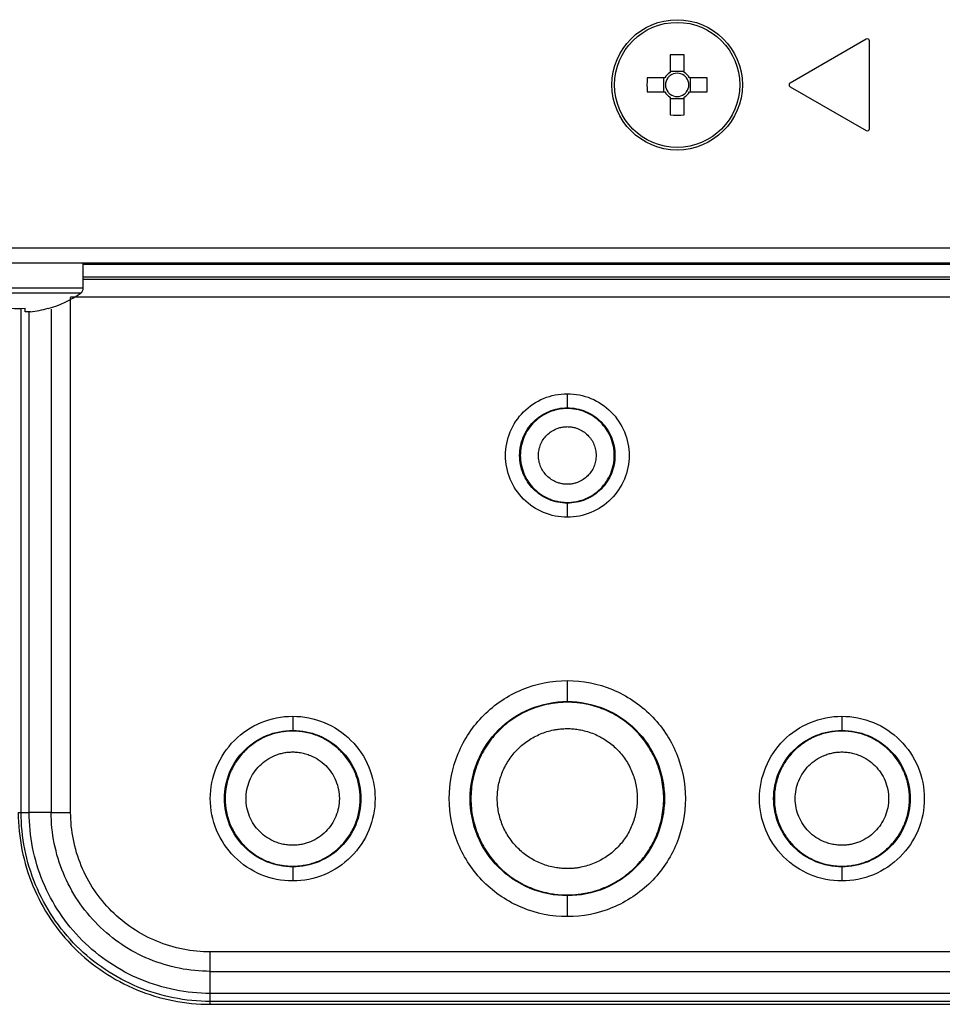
# Model space of a CAD drawing. Header units: millimetres. Extents: x 155473 to 158085, y 111018 to 114514.
# Tile 96 of 181: x 156878 to 156945, y 112318 to 112390. Entities that reach past the tile are written whole.
import ezdxf

# ---------------------------------------------------------------- set-up
doc = ezdxf.new("R2010")
doc.units = ezdxf.units.MM

msp = doc.modelspace()

# ---------------------------------------------------------------- linework, layer by layer
at = {"color": 7, "linetype": 'Continuous', "lineweight": 25}
for p, q in [((156939.49, 112388.454), (156933.94, 112385.25)), ((156939.715, 112381.916), (156939.715, 112388.324)), ((156925.2, 112387.309), (156925.2, 112386.021)), ((156926.23, 112386.021), (156926.23, 112387.309)), ((156926.23, 112386.104), (156925.2, 112386.104)), ((156924.814, 112385.635), (156923.526, 112385.635)), ((156924.731, 112385.635), (156924.731, 112384.605)), ((156927.904, 112385.635), (156926.616, 112385.635)), ((156926.699, 112384.605), (156926.699, 112385.635)), ((156933.94, 112384.99), (156939.49, 112381.786)), ((156923.526, 112384.605), (156924.814, 112384.605)), ((156925.2, 112384.219), (156925.2, 112382.931)), ((156925.2, 112384.136), (156926.23, 112384.136)), ((156926.23, 112382.931), (156926.23, 112384.219)), ((156926.616, 112384.605), (156927.904, 112384.605)), ((156778.84, 112373.245), (157216.59, 112373.245)), ((157215.965, 112372.12), (156779.465, 112372.12)), ((156882.46, 112370.314), (156882.46, 112372.12)), ((157112.96, 112372.031), (156882.46, 112372.031)), ((157112.96, 112371.115), (156882.46, 112371.115)), ((156882.46, 112370.314), (156872.96, 112370.314)), ((156882.46, 112370.962), (157112.96, 112370.962)), ((156882.266, 112369.944), (156873.154, 112369.944)), ((157113.887, 112369.646), (156881.543, 112369.646)), ((156881.543, 112332.12), (156881.543, 112369.623)), ((156877.938, 112332.12), (156877.938, 112368.843)), ((156878.225, 112368.588), (156878.225, 112368.843)), ((156878.611, 112368.588), (156878.225, 112368.588)), ((156878.523, 112332.12), (156878.523, 112368.618)), ((156879.899, 112368.843), (156879.907, 112368.827)), ((156880.129, 112368.768), (156880.129, 112332.12)), ((156917.715, 112362.62), (156917.715, 112361.593)), ((156917.715, 112361.593), (156917.715, 112361.541)), ((156917.715, 112354.699), (156917.715, 112354.647)), ((156917.715, 112354.647), (156917.715, 112353.62)), ((156917.715, 112341.72), (156917.715, 112340.196)), ((156917.715, 112340.196), (156917.715, 112340.141)), ((156897.715, 112339.12), (156897.715, 112338.093)), ((156937.715, 112339.12), (156937.715, 112338.093)), ((156897.715, 112338.093), (156897.715, 112338.041)), ((156937.715, 112338.093), (156937.715, 112338.041)), ((156877.728, 112332.12), (156877.938, 112332.12)), ((156880.129, 112332.12), (156878.523, 112332.12)), ((156897.715, 112328.199), (156897.715, 112328.147)), ((156897.715, 112328.147), (156897.715, 112327.12)), ((156937.715, 112328.199), (156937.715, 112328.147)), ((156937.715, 112328.147), (156937.715, 112327.12)), ((156917.715, 112326.099), (156917.715, 112326.044)), ((156917.715, 112326.044), (156917.715, 112324.52)), ((157103.715, 112321.948), (156891.715, 112321.948)), ((156891.715, 112320.534), (157103.715, 112320.534)), ((156891.715, 112318.928), (156891.715, 112320.534)), ((157103.715, 112318.928), (156891.715, 112318.928)), ((157103.715, 112318.343), (156891.715, 112318.343)), ((156891.715, 112318.133), (156891.715, 112318.343)), ((156891.715, 112318.133), (157103.715, 112318.133))]:
    msp.add_line(p, q, dxfattribs=at)
for radius in [4.75, 4.556]:
    msp.add_circle((156925.715, 112385.12), radius, dxfattribs=at)
for centre, radius, start, end in [((156939.565, 112388.324), 0.15, 0, 120), ((156925.715, 112369.709), 17.608, 88.32395, 91.67605), ((156941.126, 112385.12), 17.608, 178.32395, 181.67605), ((156925.715, 112385.12), 1.038, 119.74942, 150.25058), ((156925.715, 112385.12), 0.851, 142.7589, 217.2411), ((156925.715, 112385.12), 0.851, 127.2411, 142.7589), ((156925.715, 112385.12), 0.851, 52.7589, 127.2411), ((156925.715, 112385.12), 1.038, 29.74942, 60.25058), ((156925.715, 112385.12), 0.851, 37.2411, 52.7589), ((156925.715, 112385.12), 0.851, 322.7589, 37.2411), ((156910.304, 112385.12), 17.608, 358.32395, 1.67605), ((156934.015, 112385.12), 0.15, 120, 240), ((156925.715, 112385.12), 1.038, 209.74942, 240.25058), ((156925.715, 112385.12), 0.851, 217.2411, 232.7589), ((156925.715, 112385.12), 0.851, 232.7589, 307.2411), ((156925.715, 112385.12), 1.038, 299.74942, 330.25058), ((156925.715, 112385.12), 0.851, 307.2411, 322.7589), ((156925.715, 112400.531), 17.608, 268.32395, 271.67605), ((156939.565, 112381.916), 0.15, 240, 0), ((156882.01, 112370.314), 0.45, 304.71791, 0), ((156877.71, 112376.52), 8, 285.93733, 304.71791), ((156877.71, 112377.613), 8.786, 266.63945, 273.36055), ((156877.71, 112376.52), 7.983, 276.48076, 285.91513)]:
    msp.add_arc(centre, radius, start, end, dxfattribs=at)
for points, knots in [([(156917.715, 112353.62), (156917.126, 112353.62), (156916.537, 112353.737), (156915.449, 112354.188), (156914.949, 112354.521), (156914.116, 112355.355), (156913.783, 112355.854), (156913.332, 112356.942), (156913.215, 112357.531), (156913.215, 112358.709), (156913.332, 112359.298), (156913.783, 112360.386), (156914.116, 112360.885), (156914.949, 112361.718), (156915.449, 112362.052), (156916.537, 112362.503), (156917.126, 112362.62), (156917.715, 112362.62)], [0, 0, 0, 0, 0.125, 0.125, 0.25, 0.25, 0.375, 0.375, 0.5, 0.5, 0.625, 0.625, 0.75, 0.75, 0.875, 0.875, 1, 1, 1, 1]), ([(156917.715, 112362.62), (156918.304, 112362.62), (156918.893, 112362.503), (156919.981, 112362.052), (156920.48, 112361.718), (156921.313, 112360.885), (156921.647, 112360.386), (156922.098, 112359.298), (156922.215, 112358.709), (156922.215, 112357.531), (156922.098, 112356.942), (156921.647, 112355.854), (156921.313, 112355.355), (156920.48, 112354.521), (156919.981, 112354.188), (156918.893, 112353.737), (156918.304, 112353.62), (156917.715, 112353.62)], [0, 0, 0, 0, 0.125, 0.125, 0.25, 0.25, 0.375, 0.375, 0.5, 0.5, 0.625, 0.625, 0.75, 0.75, 0.875, 0.875, 1, 1, 1, 1]), ([(156917.715, 112354.647), (156917.26, 112354.647), (156916.806, 112354.737), (156915.966, 112355.085), (156915.581, 112355.343), (156914.938, 112355.986), (156914.68, 112356.371), (156914.332, 112357.211), (156914.242, 112357.665), (156914.242, 112358.575), (156914.332, 112359.029), (156914.68, 112359.869), (156914.938, 112360.254), (156915.581, 112360.897), (156915.966, 112361.155), (156916.806, 112361.503), (156917.26, 112361.593), (156917.715, 112361.593)], [0, 0, 0, 0, 0.125, 0.125, 0.25, 0.25, 0.375, 0.375, 0.5, 0.5, 0.625, 0.625, 0.75, 0.75, 0.875, 0.875, 1, 1, 1, 1]), ([(156917.715, 112361.541), (156917.65, 112361.54), (156917.522, 112361.538), (156917.33, 112361.522), (156917.141, 112361.495), (156916.954, 112361.458), (156916.768, 112361.41), (156916.585, 112361.352), (156916.256, 112361.226), (156915.801, 112360.984), (156915.281, 112360.555), (156914.851, 112360.034), (156914.534, 112359.438), (156914.336, 112358.792), (156914.272, 112358.12), (156914.336, 112357.448), (156914.534, 112356.803), (156914.851, 112356.206), (156915.28, 112355.686), (156915.801, 112355.256), (156916.299, 112354.992), (156916.72, 112354.84), (156917.046, 112354.759), (156917.378, 112354.708), (156917.602, 112354.702), (156917.715, 112354.699)], [0, 0, 0, 0, 0.018013, 0.035887, 0.053677, 0.07144, 0.089235, 0.107117, 0.125143, 0.187596, 0.2501, 0.312553, 0.375058, 0.437511, 0.500016, 0.562469, 0.624974, 0.687427, 0.749932, 0.812385, 0.87489, 0.906311, 0.937432, 0.96856, 1, 1, 1, 1]), ([(156917.715, 112361.593), (156918.17, 112361.593), (156918.624, 112361.503), (156919.464, 112361.155), (156919.849, 112360.897), (156920.492, 112360.254), (156920.75, 112359.869), (156921.098, 112359.029), (156921.188, 112358.575), (156921.188, 112357.665), (156921.098, 112357.211), (156920.75, 112356.371), (156920.492, 112355.986), (156919.849, 112355.343), (156919.464, 112355.085), (156918.624, 112354.737), (156918.17, 112354.647), (156917.715, 112354.647)], [0, 0, 0, 0, 0.125, 0.125, 0.25, 0.25, 0.375, 0.375, 0.5, 0.5, 0.625, 0.625, 0.75, 0.75, 0.875, 0.875, 1, 1, 1, 1]), ([(156917.715, 112354.699), (156917.779, 112354.7), (156917.908, 112354.702), (156918.099, 112354.718), (156918.289, 112354.745), (156918.476, 112354.782), (156918.661, 112354.83), (156918.845, 112354.888), (156919.173, 112355.014), (156919.629, 112355.256), (156920.149, 112355.685), (156920.579, 112356.206), (156920.896, 112356.802), (156921.093, 112357.448), (156921.158, 112358.12), (156921.093, 112358.792), (156920.896, 112359.437), (156920.579, 112360.034), (156920.149, 112360.554), (156919.629, 112360.984), (156919.131, 112361.248), (156918.709, 112361.4), (156918.384, 112361.481), (156918.051, 112361.532), (156917.827, 112361.538), (156917.715, 112361.541)], [0, 0, 0, 0, 0.018013, 0.035887, 0.053677, 0.07144, 0.089235, 0.107117, 0.125143, 0.187596, 0.2501, 0.312553, 0.375058, 0.437511, 0.500016, 0.562469, 0.624974, 0.687427, 0.749932, 0.812385, 0.87489, 0.906311, 0.937432, 0.96856, 1, 1, 1, 1]), ([(156917.715, 112356.02), (156917.669, 112356.021), (156917.577, 112356.023), (156917.44, 112356.036), (156917.305, 112356.058), (156917.172, 112356.09), (156917.04, 112356.13), (156916.826, 112356.211), (156916.54, 112356.362), (156916.221, 112356.626), (156915.957, 112356.945), (156915.763, 112357.311), (156915.641, 112357.707), (156915.602, 112358.12), (156915.641, 112358.532), (156915.763, 112358.928), (156915.957, 112359.295), (156916.221, 112359.614), (156916.54, 112359.878), (156916.866, 112360.051), (156917.17, 112360.154), (156917.44, 112360.21), (156917.623, 112360.217), (156917.715, 112360.22)], [0, 0, 0, 0, 0.020996, 0.041816, 0.06255, 0.083289, 0.104123, 0.125142, 0.187581, 0.250105, 0.312545, 0.375069, 0.437508, 0.500033, 0.562472, 0.624996, 0.687436, 0.74996, 0.812399, 0.874923, 0.916718, 0.958168, 1, 1, 1, 1]), ([(156917.715, 112360.22), (156917.761, 112360.219), (156917.853, 112360.217), (156917.99, 112360.204), (156918.125, 112360.182), (156918.258, 112360.15), (156918.39, 112360.11), (156918.604, 112360.029), (156918.89, 112359.878), (156919.209, 112359.614), (156919.473, 112359.295), (156919.667, 112358.929), (156919.789, 112358.533), (156919.828, 112358.12), (156919.789, 112357.708), (156919.667, 112357.312), (156919.473, 112356.945), (156919.209, 112356.626), (156918.89, 112356.362), (156918.564, 112356.189), (156918.26, 112356.086), (156917.99, 112356.03), (156917.807, 112356.023), (156917.715, 112356.02)], [0, 0, 0, 0, 0.0209958, 0.0418158, 0.0625498, 0.0832886, 0.1041228, 0.1251419, 0.1875813, 0.2501054, 0.3125449, 0.375069, 0.4375084, 0.5000325, 0.562472, 0.6249961, 0.6874355, 0.7499597, 0.8123991, 0.8749232, 0.9167179, 0.9581679, 1, 1, 1, 1]), ([(156917.715, 112324.52), (156916.589, 112324.52), (156915.464, 112324.744), (156913.384, 112325.605), (156912.43, 112326.243), (156910.838, 112327.835), (156910.2, 112328.789), (156909.339, 112330.869), (156909.115, 112331.994), (156909.115, 112334.246), (156909.339, 112335.371), (156910.2, 112337.451), (156910.838, 112338.405), (156912.43, 112339.997), (156913.384, 112340.635), (156915.464, 112341.496), (156916.589, 112341.72), (156917.715, 112341.72)], [0, 0, 0, 0, 0.125, 0.125, 0.25, 0.25, 0.375, 0.375, 0.5, 0.5, 0.625, 0.625, 0.75, 0.75, 0.875, 0.875, 1, 1, 1, 1]), ([(156917.715, 112341.72), (156918.841, 112341.72), (156919.966, 112341.496), (156922.046, 112340.635), (156923, 112339.997), (156924.592, 112338.405), (156925.229, 112337.451), (156926.091, 112335.371), (156926.315, 112334.246), (156926.315, 112331.994), (156926.091, 112330.869), (156925.229, 112328.789), (156924.592, 112327.835), (156923, 112326.243), (156922.046, 112325.605), (156919.966, 112324.744), (156918.841, 112324.52), (156917.715, 112324.52)], [0, 0, 0, 0, 0.125, 0.125, 0.25, 0.25, 0.375, 0.375, 0.5, 0.5, 0.625, 0.625, 0.75, 0.75, 0.875, 0.875, 1, 1, 1, 1]), ([(156917.715, 112326.044), (156916.789, 112326.044), (156915.863, 112326.228), (156914.151, 112326.937), (156913.366, 112327.462), (156912.056, 112328.771), (156911.532, 112329.556), (156910.823, 112331.268), (156910.639, 112332.194), (156910.639, 112334.046), (156910.823, 112334.972), (156911.532, 112336.684), (156912.056, 112337.469), (156913.366, 112338.778), (156914.151, 112339.303), (156915.863, 112340.012), (156916.789, 112340.196), (156917.715, 112340.196)], [0, 0, 0, 0, 0.125, 0.125, 0.25, 0.25, 0.375, 0.375, 0.5, 0.5, 0.625, 0.625, 0.75, 0.75, 0.875, 0.875, 1, 1, 1, 1]), ([(156917.715, 112340.196), (156918.641, 112340.196), (156919.567, 112340.012), (156921.279, 112339.303), (156922.063, 112338.778), (156923.373, 112337.469), (156923.898, 112336.684), (156924.607, 112334.972), (156924.791, 112334.046), (156924.791, 112332.194), (156924.607, 112331.268), (156923.898, 112329.556), (156923.373, 112328.771), (156922.063, 112327.462), (156921.279, 112326.937), (156919.567, 112326.228), (156918.641, 112326.044), (156917.715, 112326.044)], [0, 0, 0, 0, 0.125, 0.125, 0.25, 0.25, 0.375, 0.375, 0.5, 0.5, 0.625, 0.625, 0.75, 0.75, 0.875, 0.875, 1, 1, 1, 1]), ([(156917.715, 112340.141), (156917.623, 112340.14), (156917.439, 112340.138), (156917.164, 112340.122), (156916.89, 112340.095), (156916.616, 112340.057), (156916.209, 112339.984), (156915.673, 112339.85), (156915.024, 112339.617), (156914.4, 112339.322), (156913.611, 112338.85), (156912.718, 112338.117), (156911.839, 112337.046), (156911.186, 112335.824), (156910.784, 112334.499), (156910.648, 112333.12), (156910.784, 112331.741), (156911.186, 112330.416), (156911.839, 112329.194), (156912.718, 112328.123), (156913.611, 112327.39), (156914.4, 112326.918), (156915.023, 112326.623), (156915.673, 112326.39), (156916.269, 112326.241), (156916.798, 112326.154), (156917.255, 112326.107), (156917.562, 112326.101), (156917.715, 112326.099)], [0, 0, 0, 0, 0.012529, 0.02503, 0.037524, 0.05003, 0.062566, 0.093826, 0.125111, 0.156371, 0.187656, 0.250126, 0.312595, 0.375065, 0.437534, 0.500004, 0.562473, 0.624942, 0.687412, 0.749881, 0.812351, 0.843611, 0.874896, 0.906156, 0.937441, 0.958303, 0.979126, 1, 1, 1, 1]), ([(156917.715, 112326.099), (156917.807, 112326.1), (156917.991, 112326.102), (156918.266, 112326.118), (156918.54, 112326.145), (156918.813, 112326.183), (156919.22, 112326.256), (156919.756, 112326.39), (156920.406, 112326.623), (156921.03, 112326.918), (156921.819, 112327.39), (156922.712, 112328.123), (156923.591, 112329.194), (156924.244, 112330.416), (156924.646, 112331.741), (156924.782, 112333.12), (156924.646, 112334.499), (156924.244, 112335.824), (156923.591, 112337.046), (156922.712, 112338.117), (156921.819, 112338.85), (156921.03, 112339.322), (156920.406, 112339.617), (156919.757, 112339.85), (156919.161, 112339.999), (156918.632, 112340.086), (156918.175, 112340.133), (156917.868, 112340.139), (156917.715, 112340.141)], [0, 0, 0, 0, 0.012529, 0.02503, 0.037524, 0.05003, 0.062566, 0.093826, 0.125111, 0.156371, 0.187656, 0.250126, 0.312595, 0.375065, 0.437534, 0.500004, 0.562473, 0.624942, 0.687412, 0.749881, 0.812351, 0.843611, 0.874896, 0.906156, 0.937441, 0.958303, 0.979126, 1, 1, 1, 1]), ([(156897.715, 112327.12), (156896.929, 112327.12), (156896.144, 112327.276), (156894.693, 112327.877), (156894.028, 112328.322), (156892.917, 112329.433), (156892.472, 112330.098), (156891.871, 112331.55), (156891.715, 112332.335), (156891.715, 112333.905), (156891.871, 112334.69), (156892.472, 112336.142), (156892.917, 112336.807), (156894.028, 112337.918), (156894.693, 112338.363), (156896.144, 112338.964), (156896.929, 112339.12), (156897.715, 112339.12)], [0, 0, 0, 0, 0.125, 0.125, 0.25, 0.25, 0.375, 0.375, 0.5, 0.5, 0.625, 0.625, 0.75, 0.75, 0.875, 0.875, 1, 1, 1, 1]), ([(156897.715, 112339.12), (156898.5, 112339.12), (156899.285, 112338.964), (156900.737, 112338.363), (156901.402, 112337.918), (156902.513, 112336.807), (156902.958, 112336.142), (156903.559, 112334.69), (156903.715, 112333.905), (156903.715, 112332.335), (156903.559, 112331.55), (156902.958, 112330.098), (156902.513, 112329.433), (156901.402, 112328.322), (156900.737, 112327.877), (156899.285, 112327.276), (156898.5, 112327.12), (156897.715, 112327.12)], [0, 0, 0, 0, 0.125, 0.125, 0.25, 0.25, 0.375, 0.375, 0.5, 0.5, 0.625, 0.625, 0.75, 0.75, 0.875, 0.875, 1, 1, 1, 1]), ([(156937.715, 112327.12), (156936.929, 112327.12), (156936.144, 112327.276), (156934.693, 112327.877), (156934.028, 112328.322), (156932.917, 112329.433), (156932.472, 112330.098), (156931.871, 112331.55), (156931.715, 112332.335), (156931.715, 112333.905), (156931.871, 112334.69), (156932.472, 112336.142), (156932.917, 112336.807), (156934.028, 112337.918), (156934.693, 112338.363), (156936.144, 112338.964), (156936.929, 112339.12), (156937.715, 112339.12)], [0, 0, 0, 0, 0.125, 0.125, 0.25, 0.25, 0.375, 0.375, 0.5, 0.5, 0.625, 0.625, 0.75, 0.75, 0.875, 0.875, 1, 1, 1, 1]), ([(156937.715, 112339.12), (156938.5, 112339.12), (156939.285, 112338.964), (156940.737, 112338.363), (156941.402, 112337.918), (156942.513, 112336.807), (156942.958, 112336.142), (156943.559, 112334.69), (156943.715, 112333.905), (156943.715, 112332.335), (156943.559, 112331.55), (156942.958, 112330.098), (156942.513, 112329.433), (156941.402, 112328.322), (156940.737, 112327.877), (156939.285, 112327.276), (156938.5, 112327.12), (156937.715, 112327.12)], [0, 0, 0, 0, 0.125, 0.125, 0.25, 0.25, 0.375, 0.375, 0.5, 0.5, 0.625, 0.625, 0.75, 0.75, 0.875, 0.875, 1, 1, 1, 1]), ([(156897.715, 112328.147), (156897.064, 112328.147), (156896.413, 112328.276), (156895.21, 112328.775), (156894.659, 112329.143), (156893.738, 112330.064), (156893.369, 112330.615), (156892.871, 112331.818), (156892.742, 112332.469), (156892.742, 112333.771), (156892.871, 112334.422), (156893.369, 112335.625), (156893.738, 112336.176), (156894.659, 112337.097), (156895.21, 112337.465), (156896.413, 112337.964), (156897.064, 112338.093), (156897.715, 112338.093)], [0, 0, 0, 0, 0.125, 0.125, 0.25, 0.25, 0.375, 0.375, 0.5, 0.5, 0.625, 0.625, 0.75, 0.75, 0.875, 0.875, 1, 1, 1, 1]), ([(156897.715, 112338.041), (156897.65, 112338.041), (156897.522, 112338.039), (156897.329, 112338.027), (156897.137, 112338.009), (156896.945, 112337.982), (156896.66, 112337.931), (156896.284, 112337.837), (156895.829, 112337.674), (156895.391, 112337.467), (156894.839, 112337.136), (156894.212, 112336.622), (156893.597, 112335.872), (156893.139, 112335.015), (156892.857, 112334.086), (156892.762, 112333.12), (156892.857, 112332.154), (156893.139, 112331.225), (156893.597, 112330.368), (156894.212, 112329.618), (156894.838, 112329.104), (156895.391, 112328.773), (156895.828, 112328.566), (156896.284, 112328.403), (156896.701, 112328.298), (156897.072, 112328.237), (156897.393, 112328.205), (156897.607, 112328.201), (156897.715, 112328.199)], [0, 0, 0, 0, 0.012527, 0.025028, 0.037521, 0.050028, 0.062566, 0.093821, 0.125111, 0.156366, 0.187656, 0.250126, 0.312595, 0.375065, 0.437534, 0.500003, 0.562473, 0.624942, 0.687412, 0.749881, 0.812351, 0.843605, 0.874896, 0.90615, 0.937441, 0.958301, 0.979124, 1, 1, 1, 1]), ([(156897.715, 112338.093), (156898.366, 112338.093), (156899.017, 112337.964), (156900.219, 112337.465), (156900.771, 112337.097), (156901.692, 112336.176), (156902.06, 112335.625), (156902.559, 112334.422), (156902.688, 112333.771), (156902.688, 112332.469), (156902.559, 112331.818), (156902.06, 112330.615), (156901.692, 112330.064), (156900.771, 112329.143), (156900.219, 112328.775), (156899.017, 112328.276), (156898.366, 112328.147), (156897.715, 112328.147)], [0, 0, 0, 0, 0.125, 0.125, 0.25, 0.25, 0.375, 0.375, 0.5, 0.5, 0.625, 0.625, 0.75, 0.75, 0.875, 0.875, 1, 1, 1, 1]), ([(156897.715, 112328.199), (156897.779, 112328.199), (156897.908, 112328.201), (156898.101, 112328.213), (156898.293, 112328.231), (156898.485, 112328.258), (156898.77, 112328.309), (156899.146, 112328.403), (156899.601, 112328.566), (156900.039, 112328.773), (156900.591, 112329.104), (156901.217, 112329.618), (156901.833, 112330.368), (156902.291, 112331.225), (156902.573, 112332.154), (156902.668, 112333.12), (156902.573, 112334.086), (156902.291, 112335.015), (156901.833, 112335.872), (156901.217, 112336.622), (156900.591, 112337.136), (156900.039, 112337.467), (156899.601, 112337.674), (156899.146, 112337.837), (156898.729, 112337.942), (156898.358, 112338.003), (156898.037, 112338.035), (156897.822, 112338.039), (156897.715, 112338.041)], [0, 0, 0, 0, 0.012527, 0.025028, 0.037521, 0.050028, 0.062566, 0.093821, 0.125111, 0.156366, 0.187656, 0.250126, 0.312595, 0.375065, 0.437534, 0.500003, 0.562473, 0.624942, 0.687412, 0.749881, 0.812351, 0.843605, 0.874896, 0.90615, 0.937441, 0.958301, 0.979124, 1, 1, 1, 1]), ([(156917.715, 112328.02), (156917.648, 112328.021), (156917.515, 112328.022), (156917.315, 112328.034), (156917.116, 112328.054), (156916.917, 112328.081), (156916.621, 112328.134), (156916.232, 112328.232), (156915.76, 112328.401), (156915.307, 112328.615), (156914.734, 112328.958), (156914.085, 112329.491), (156913.447, 112330.268), (156912.973, 112331.156), (156912.681, 112332.119), (156912.582, 112333.12), (156912.681, 112334.121), (156912.973, 112335.084), (156913.447, 112335.972), (156914.085, 112336.749), (156914.734, 112337.282), (156915.307, 112337.625), (156915.76, 112337.839), (156916.232, 112338.008), (156916.664, 112338.117), (156917.049, 112338.18), (156917.381, 112338.214), (156917.604, 112338.218), (156917.715, 112338.22)], [0, 0, 0, 0, 0.012527, 0.025028, 0.037522, 0.050028, 0.062566, 0.093821, 0.125111, 0.156367, 0.187656, 0.250126, 0.312595, 0.375065, 0.437534, 0.500003, 0.562473, 0.624942, 0.687412, 0.749881, 0.812351, 0.843606, 0.874896, 0.906151, 0.937441, 0.958301, 0.979124, 1, 1, 1, 1]), ([(156917.715, 112338.22), (156917.782, 112338.219), (156917.915, 112338.218), (156918.115, 112338.206), (156918.314, 112338.186), (156918.513, 112338.159), (156918.808, 112338.106), (156919.198, 112338.008), (156919.67, 112337.839), (156920.123, 112337.625), (156920.696, 112337.282), (156921.345, 112336.749), (156921.983, 112335.972), (156922.457, 112335.084), (156922.749, 112334.121), (156922.848, 112333.12), (156922.749, 112332.119), (156922.457, 112331.156), (156921.983, 112330.268), (156921.345, 112329.491), (156920.696, 112328.958), (156920.123, 112328.615), (156919.67, 112328.401), (156919.198, 112328.232), (156918.765, 112328.123), (156918.381, 112328.06), (156918.049, 112328.026), (156917.826, 112328.022), (156917.715, 112328.02)], [0, 0, 0, 0, 0.012527, 0.025028, 0.037522, 0.050028, 0.062566, 0.093821, 0.125111, 0.156367, 0.187656, 0.250126, 0.312595, 0.375065, 0.437534, 0.500003, 0.562473, 0.624942, 0.687412, 0.749881, 0.812351, 0.843606, 0.874896, 0.906151, 0.937441, 0.958301, 0.979124, 1, 1, 1, 1]), ([(156937.715, 112328.147), (156937.064, 112328.147), (156936.413, 112328.276), (156935.21, 112328.775), (156934.659, 112329.143), (156933.738, 112330.064), (156933.369, 112330.615), (156932.871, 112331.818), (156932.742, 112332.469), (156932.742, 112333.771), (156932.871, 112334.422), (156933.369, 112335.625), (156933.738, 112336.176), (156934.659, 112337.097), (156935.21, 112337.465), (156936.413, 112337.964), (156937.064, 112338.093), (156937.715, 112338.093)], [0, 0, 0, 0, 0.125, 0.125, 0.25, 0.25, 0.375, 0.375, 0.5, 0.5, 0.625, 0.625, 0.75, 0.75, 0.875, 0.875, 1, 1, 1, 1]), ([(156937.715, 112338.041), (156937.65, 112338.041), (156937.522, 112338.039), (156937.329, 112338.027), (156937.137, 112338.009), (156936.945, 112337.982), (156936.66, 112337.931), (156936.284, 112337.837), (156935.829, 112337.674), (156935.391, 112337.467), (156934.839, 112337.136), (156934.212, 112336.622), (156933.597, 112335.872), (156933.139, 112335.015), (156932.857, 112334.086), (156932.762, 112333.12), (156932.857, 112332.154), (156933.139, 112331.225), (156933.597, 112330.368), (156934.212, 112329.618), (156934.838, 112329.104), (156935.391, 112328.773), (156935.828, 112328.566), (156936.284, 112328.403), (156936.701, 112328.298), (156937.072, 112328.237), (156937.393, 112328.205), (156937.607, 112328.201), (156937.715, 112328.199)], [0, 0, 0, 0, 0.012527, 0.025028, 0.037521, 0.050028, 0.062566, 0.093821, 0.125111, 0.156366, 0.187656, 0.250126, 0.312595, 0.375065, 0.437534, 0.500003, 0.562473, 0.624942, 0.687412, 0.749881, 0.812351, 0.843605, 0.874896, 0.90615, 0.937441, 0.958301, 0.979124, 1, 1, 1, 1]), ([(156937.715, 112338.093), (156938.366, 112338.093), (156939.017, 112337.964), (156940.219, 112337.465), (156940.771, 112337.097), (156941.692, 112336.176), (156942.06, 112335.625), (156942.559, 112334.422), (156942.688, 112333.771), (156942.688, 112332.469), (156942.559, 112331.818), (156942.06, 112330.615), (156941.692, 112330.064), (156940.771, 112329.143), (156940.219, 112328.775), (156939.017, 112328.276), (156938.366, 112328.147), (156937.715, 112328.147)], [0, 0, 0, 0, 0.125, 0.125, 0.25, 0.25, 0.375, 0.375, 0.5, 0.5, 0.625, 0.625, 0.75, 0.75, 0.875, 0.875, 1, 1, 1, 1]), ([(156937.715, 112328.199), (156937.779, 112328.199), (156937.908, 112328.201), (156938.101, 112328.213), (156938.293, 112328.231), (156938.485, 112328.258), (156938.77, 112328.309), (156939.146, 112328.403), (156939.601, 112328.566), (156940.039, 112328.773), (156940.591, 112329.104), (156941.217, 112329.618), (156941.833, 112330.368), (156942.291, 112331.225), (156942.573, 112332.154), (156942.668, 112333.12), (156942.573, 112334.086), (156942.291, 112335.015), (156941.833, 112335.872), (156941.217, 112336.622), (156940.591, 112337.136), (156940.039, 112337.467), (156939.601, 112337.674), (156939.146, 112337.837), (156938.729, 112337.942), (156938.358, 112338.003), (156938.037, 112338.035), (156937.822, 112338.039), (156937.715, 112338.041)], [0, 0, 0, 0, 0.012527, 0.025028, 0.037521, 0.050028, 0.062566, 0.093821, 0.125111, 0.156366, 0.187656, 0.250126, 0.312595, 0.375065, 0.437534, 0.500003, 0.562473, 0.624942, 0.687412, 0.749881, 0.812351, 0.843605, 0.874896, 0.90615, 0.937441, 0.958301, 0.979124, 1, 1, 1, 1]), ([(156897.715, 112329.72), (156897.651, 112329.721), (156897.523, 112329.723), (156897.333, 112329.739), (156897.145, 112329.766), (156896.958, 112329.803), (156896.774, 112329.85), (156896.592, 112329.909), (156896.266, 112330.034), (156895.813, 112330.274), (156895.296, 112330.701), (156894.869, 112331.218), (156894.554, 112331.811), (156894.358, 112332.452), (156894.294, 112333.12), (156894.357, 112333.788), (156894.554, 112334.429), (156894.869, 112335.022), (156895.296, 112335.539), (156895.813, 112335.966), (156896.308, 112336.229), (156896.727, 112336.379), (156897.05, 112336.46), (156897.38, 112336.511), (156897.603, 112336.517), (156897.715, 112336.52)], [0, 0, 0, 0, 0.018013, 0.035887, 0.053677, 0.07144, 0.089235, 0.107117, 0.125143, 0.187595, 0.2501, 0.312553, 0.375058, 0.437511, 0.500016, 0.562469, 0.624974, 0.687427, 0.749932, 0.812385, 0.87489, 0.906311, 0.937432, 0.96856, 1, 1, 1, 1]), ([(156897.715, 112336.52), (156897.779, 112336.519), (156897.907, 112336.517), (156898.097, 112336.501), (156898.285, 112336.474), (156898.471, 112336.437), (156898.655, 112336.39), (156898.837, 112336.331), (156899.164, 112336.206), (156899.617, 112335.966), (156900.134, 112335.539), (156900.561, 112335.022), (156900.876, 112334.429), (156901.072, 112333.788), (156901.136, 112333.12), (156901.072, 112332.452), (156900.876, 112331.811), (156900.561, 112331.218), (156900.134, 112330.701), (156899.617, 112330.274), (156899.122, 112330.011), (156898.703, 112329.861), (156898.38, 112329.78), (156898.049, 112329.729), (156897.827, 112329.723), (156897.715, 112329.72)], [0, 0, 0, 0, 0.018013, 0.035887, 0.053677, 0.07144, 0.089235, 0.107117, 0.125143, 0.187595, 0.2501, 0.312553, 0.375058, 0.437511, 0.500016, 0.562469, 0.624974, 0.687427, 0.749932, 0.812385, 0.87489, 0.906311, 0.937432, 0.96856, 1, 1, 1, 1]), ([(156937.715, 112329.72), (156937.651, 112329.721), (156937.523, 112329.723), (156937.333, 112329.739), (156937.145, 112329.766), (156936.958, 112329.803), (156936.774, 112329.85), (156936.592, 112329.909), (156936.266, 112330.034), (156935.813, 112330.274), (156935.296, 112330.701), (156934.869, 112331.218), (156934.554, 112331.811), (156934.358, 112332.452), (156934.294, 112333.12), (156934.357, 112333.788), (156934.554, 112334.429), (156934.869, 112335.022), (156935.296, 112335.539), (156935.813, 112335.966), (156936.308, 112336.229), (156936.727, 112336.379), (156937.05, 112336.46), (156937.38, 112336.511), (156937.603, 112336.517), (156937.715, 112336.52)], [0, 0, 0, 0, 0.018013, 0.035887, 0.053677, 0.07144, 0.089235, 0.107117, 0.125143, 0.187595, 0.2501, 0.312553, 0.375058, 0.437511, 0.500016, 0.562469, 0.624974, 0.687427, 0.749932, 0.812385, 0.87489, 0.906311, 0.937432, 0.96856, 1, 1, 1, 1]), ([(156937.715, 112336.52), (156937.779, 112336.519), (156937.907, 112336.517), (156938.097, 112336.501), (156938.285, 112336.474), (156938.471, 112336.437), (156938.655, 112336.39), (156938.837, 112336.331), (156939.164, 112336.206), (156939.617, 112335.966), (156940.134, 112335.539), (156940.561, 112335.022), (156940.876, 112334.429), (156941.072, 112333.788), (156941.136, 112333.12), (156941.072, 112332.452), (156940.876, 112331.811), (156940.561, 112331.218), (156940.134, 112330.701), (156939.617, 112330.274), (156939.122, 112330.011), (156938.703, 112329.861), (156938.38, 112329.78), (156938.049, 112329.729), (156937.827, 112329.723), (156937.715, 112329.72)], [0, 0, 0, 0, 0.018013, 0.035887, 0.053677, 0.07144, 0.089235, 0.107117, 0.125143, 0.187595, 0.2501, 0.312553, 0.375058, 0.437511, 0.500016, 0.562469, 0.624974, 0.687427, 0.749932, 0.812385, 0.87489, 0.906311, 0.937432, 0.96856, 1, 1, 1, 1]), ([(156877.728, 112332.12), (156877.728, 112330.289), (156878.092, 112328.459), (156879.494, 112325.076), (156880.53, 112323.525), (156883.119, 112320.935), (156884.671, 112319.899), (156888.054, 112318.497), (156889.884, 112318.133), (156891.715, 112318.133)], [0, 0, 0, 0, 0.25, 0.25, 0.5, 0.5, 0.75, 0.75, 1, 1, 1, 1]), ([(156877.938, 112332.12), (156877.944, 112332.12), (156877.999, 112332.12), (156878.199, 112332.12), (156878.344, 112332.12), (156878.523, 112332.12)], [0, 0, 0, 0, 0.5, 0.5, 1, 1, 1, 1]), ([(156891.715, 112318.343), (156889.911, 112318.343), (156888.109, 112318.701), (156884.776, 112320.082), (156883.248, 112321.103), (156880.698, 112323.653), (156879.677, 112325.182), (156878.296, 112328.514), (156877.938, 112330.317), (156877.938, 112332.12)], [0, 0, 0, 0, 0.25, 0.25, 0.5, 0.5, 0.75, 0.75, 1, 1, 1, 1]), ([(156891.715, 112318.928), (156889.988, 112318.928), (156888.262, 112319.271), (156885.071, 112320.593), (156883.608, 112321.571), (156881.166, 112324.013), (156880.188, 112325.476), (156878.866, 112328.667), (156878.523, 112330.393), (156878.523, 112332.12)], [0, 0, 0, 0, 0.25, 0.25, 0.5, 0.5, 0.75, 0.75, 1, 1, 1, 1]), ([(156891.715, 112320.534), (156890.198, 112320.534), (156888.682, 112320.836), (156885.88, 112321.996), (156884.595, 112322.855), (156882.45, 112325), (156881.591, 112326.285), (156880.431, 112329.087), (156880.129, 112330.603), (156880.129, 112332.12)], [0, 0, 0, 0, 0.25, 0.25, 0.5, 0.5, 0.75, 0.75, 1, 1, 1, 1]), ([(156880.129, 112332.12), (156880.314, 112332.12), (156880.536, 112332.12), (156881.02, 112332.12), (156881.282, 112332.12), (156881.543, 112332.12)], [0, 0, 0, 0, 0.5, 0.5, 1, 1, 1, 1]), ([(156891.715, 112321.948), (156890.383, 112321.948), (156889.053, 112322.213), (156886.592, 112323.232), (156885.464, 112323.986), (156883.581, 112325.869), (156882.827, 112326.997), (156881.808, 112329.458), (156881.543, 112330.789), (156881.543, 112332.12)], [0, 0, 0, 0, 0.25, 0.25, 0.5, 0.5, 0.75, 0.75, 1, 1, 1, 1]), ([(156891.715, 112320.534), (156891.715, 112320.719), (156891.715, 112320.941), (156891.715, 112321.425), (156891.715, 112321.687), (156891.715, 112321.948)], [0, 0, 0, 0, 0.5, 0.5, 1, 1, 1, 1]), ([(156891.715, 112318.343), (156891.715, 112318.349), (156891.715, 112318.405), (156891.715, 112318.604), (156891.715, 112318.749), (156891.715, 112318.928)], [0, 0, 0, 0, 0.5, 0.5, 1, 1, 1, 1])]:
    msp.add_open_spline(points, degree=3, knots=knots, dxfattribs=at)

doc.saveas('drawing.dxf')
